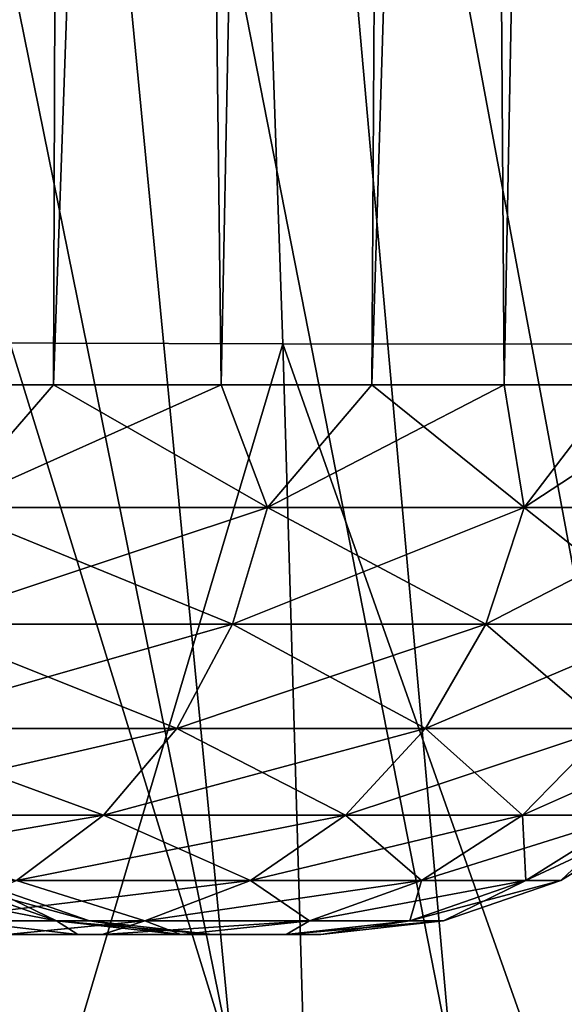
# Model space of a CAD drawing. Header units: metres. Extents: x -109 to 109, y -63 to 140.
# Tile 34 of 256: x -67.24 to -65.29, y -21.65 to -18.13. Entities that reach past the tile are written whole.
import ezdxf

# ---------------------------------------------------------------- set-up
doc = ezdxf.new("R2010")
doc.units = ezdxf.units.M
doc.layers.add('solid_502308_SW0001', color=7, linetype='CONTINUOUS')

msp = doc.modelspace()

# ---------------------------------------------------------------- linework, layer by layer
at = {"layer": 'solid_502308_SW0001'}
for points in [[(-68.488342, -19.434383, 9.380445), (-68.396744, 18.406652, 10.161165), (-66.972801, 18.406652, 8.839946)], [(-67.777061, -19.434383, 8.72294), (-68.488342, -19.434383, 9.380445), (-66.972801, 18.406652, 8.839946)], [(-67.777061, -19.434383, -8.72294), (-66.972801, 18.406652, -8.839946), (-68.396744, 18.406652, -10.161165)], [(-67.119553, -19.434383, 8.011657), (-67.777061, -19.434383, 8.72294), (-66.972801, 18.406652, 8.839946)], [(-67.777061, -19.434383, -8.72294), (-67.119553, -19.434383, -8.011657), (-66.972801, 18.406652, -8.839946)], [(-67.119553, -19.434383, 8.011657), (-66.972801, 18.406652, 8.839946), (-65.761688, 18.406652, 7.321256)], [(-66.519882, -19.434383, 7.250978), (-67.119553, -19.434383, 8.011657), (-65.761688, 18.406652, 7.321256)], [(-67.119553, -19.434383, -8.011657), (-66.519882, -19.434383, -7.250978), (-66.972801, 18.406652, -8.839946)], [(-66.519882, -19.434383, -7.250978), (-65.761688, 18.406652, -7.321256), (-66.972801, 18.406652, -8.839946)], [(-65.981743, -19.434383, 6.445595), (-66.519882, -19.434383, 7.250978), (-65.761688, 18.406652, 7.321256)], [(-66.519882, -19.434383, -7.250978), (-65.981743, -19.434383, -6.445595), (-65.761688, 18.406652, -7.321256)], [(-65.981743, -19.434383, 6.445595), (-65.761688, 18.406652, 7.321256), (-64.790451, 18.406652, 5.639021)], [(-65.508453, -19.434383, 5.600472), (-65.981743, -19.434383, 6.445595), (-64.790451, 18.406652, 5.639021)], [(-65.981743, -19.434383, -6.445595), (-65.508453, -19.434383, -5.600472), (-65.761688, 18.406652, -7.321256)], [(-65.508453, -19.434383, -5.600472), (-64.790451, 18.406652, -5.639021), (-65.761688, 18.406652, -7.321256)], [(-65.102928, -19.434383, 4.720821), (-65.508453, -19.434383, 5.600472), (-64.790451, 18.406652, 5.639021)], [(-65.508453, -19.434383, -5.600472), (-65.102928, -19.434383, -4.720821), (-64.790451, 18.406652, -5.639021)], [(-67.232216, -14.019518, 17.921629), (-65.696861, -21.850935, 18.342606), (-66.39444, -13.997241, 17.671719)], [(-66.39444, -13.997241, 17.671719), (-64.937973, -21.831959, 18.023813), (-65.577309, -13.982121, 17.316469)], [(-66.39444, -13.997241, 17.671719), (-65.696861, -21.850935, 18.342606), (-64.937973, -21.831959, 18.023813)], [(-65.577309, -13.982121, 17.316469), (-64.215843, -21.822145, 17.614407), (-64.798447, -13.974303, 16.868988)], [(-65.577309, -13.982121, 17.316469), (-64.937973, -21.831959, 18.023813), (-64.215843, -21.822145, 17.614407)], [(-68.060646, -14.068104, 18.049707), (-66.475311, -21.878906, 18.557617), (-67.232216, -14.019518, 17.921629)], [(-67.232216, -14.019518, 17.921629), (-66.475311, -21.878906, 18.557617), (-65.696861, -21.850935, 18.342606)], [(-67.612167, -18.193008, 18.379707), (-66.475311, -21.878906, 18.557617), (-68.060646, -14.068104, 18.049707)], [(-66.480415, -14.08187, -15.39416), (-67.93219, -19.283682, -16.89979), (-68.012871, -14.078553, -16.468382)], [(-66.480415, -14.08187, -15.39416), (-66.299438, -19.288628, -15.750591), (-67.93219, -19.283682, -16.89979)], [(-64.683006, -19.28866, -14.576306), (-66.299438, -19.288628, -15.750591), (-66.480415, -14.08187, -15.39416)], [(-64.965317, -14.081894, -14.293506), (-64.683006, -19.28866, -14.576306), (-66.480415, -14.08187, -15.39416)], [(-67.612167, -18.193008, 18.379707), (-67.244347, -21.938784, 18.653214), (-66.475311, -21.878906, 18.557617)], [(-66.299438, -19.288628, -15.750591), (-67.864754, -24.549185, -17.276522), (-67.93219, -19.283682, -16.89979)], [(-66.299438, -19.288628, -15.750591), (-66.143906, -24.554462, -16.05969), (-67.864754, -24.549185, -17.276522)], [(-64.437805, -24.554499, -14.820246), (-66.143906, -24.554462, -16.05969), (-66.299438, -19.288628, -15.750591)], [(-64.683006, -19.28866, -14.576306), (-64.437805, -24.554499, -14.820246), (-66.299438, -19.288628, -15.750591)], [(-67.498573, -19.873638, 8.352103), (-67.777061, -19.434383, 8.72294), (-67.119553, -19.434383, 8.011657)], [(-67.498573, -19.873638, -8.352103), (-67.119553, -19.434383, -8.011657), (-67.777061, -19.434383, -8.72294)], [(-67.498573, -19.873638, 8.352103), (-67.119553, -19.434383, 8.011657), (-66.519882, -19.434383, 7.250978)], [(-67.498573, -19.873638, 8.352103), (-66.519882, -19.434383, 7.250978), (-66.354294, -19.873638, 6.917224)], [(-66.354294, -19.873638, -6.917224), (-67.119553, -19.434383, -8.011657), (-67.498573, -19.873638, -8.352103)], [(-66.354294, -19.873638, -6.917224), (-66.519882, -19.434383, -7.250978), (-67.119553, -19.434383, -8.011657)], [(-66.354294, -19.873638, 6.917224), (-66.519882, -19.434383, 7.250978), (-65.981743, -19.434383, 6.445595)], [(-66.354294, -19.873638, -6.917224), (-65.981743, -19.434383, -6.445595), (-66.519882, -19.434383, -7.250978)], [(-66.354294, -19.873638, 6.917224), (-65.981743, -19.434383, 6.445595), (-65.508453, -19.434383, 5.600472)], [(-66.354294, -19.873638, 6.917224), (-65.508453, -19.434383, 5.600472), (-65.436653, -19.873638, 5.327826)], [(-65.436653, -19.873638, -5.327826), (-65.981743, -19.434383, -6.445595), (-66.354294, -19.873638, -6.917224)], [(-65.436653, -19.873638, -5.327826), (-65.508453, -19.434383, -5.600472), (-65.981743, -19.434383, -6.445595)], [(-65.436653, -19.873638, 5.327826), (-65.508453, -19.434383, 5.600472), (-65.102928, -19.434383, 4.720821)], [(-65.436653, -19.873638, -5.327826), (-65.102928, -19.434383, -4.720821), (-65.508453, -19.434383, -5.600472)], [(-65.436653, -19.873638, 5.327826), (-65.102928, -19.434383, 4.720821), (-64.76767, -19.434383, 3.812065)], [(-65.436653, -19.873638, 5.327826), (-64.76767, -19.434383, 3.812065), (-64.766151, -19.873638, 3.619412)], [(-64.766151, -19.873638, -3.619412), (-65.102928, -19.434383, -4.720821), (-65.436653, -19.873638, -5.327826)], [(-67.498573, -19.873638, -8.352103), (-67.610146, -20.290039, -8.248583), (-66.480049, -20.290039, -6.831488)], [(-66.354294, -19.873638, 6.917224), (-66.480049, -20.290039, 6.831488), (-67.610146, -20.290039, 8.248583)], [(-67.498573, -19.873638, 8.352103), (-66.354294, -19.873638, 6.917224), (-67.610146, -20.290039, 8.248583)], [(-66.354294, -19.873638, -6.917224), (-67.498573, -19.873638, -8.352103), (-66.480049, -20.290039, -6.831488)], [(-66.354294, -19.873638, -6.917224), (-66.480049, -20.290039, -6.831488), (-65.573784, -20.290039, -5.261789)], [(-65.436653, -19.873638, 5.327826), (-65.573784, -20.290039, 5.26179), (-66.480049, -20.290039, 6.831488)], [(-66.354294, -19.873638, 6.917224), (-65.436653, -19.873638, 5.327826), (-66.480049, -20.290039, 6.831488)], [(-65.436653, -19.873638, -5.327826), (-66.354294, -19.873638, -6.917224), (-65.573784, -20.290039, -5.261789)], [(-65.436653, -19.873638, -5.327826), (-65.573784, -20.290039, -5.261789), (-64.911591, -20.290039, -3.574551)], [(-64.766151, -19.873638, 3.619412), (-64.911591, -20.290039, 3.574551), (-65.573784, -20.290039, 5.26179)], [(-65.436653, -19.873638, 5.327826), (-64.766151, -19.873638, 3.619412), (-65.573784, -20.290039, 5.26179)], [(-64.766151, -19.873638, -3.619412), (-65.436653, -19.873638, -5.327826), (-64.911591, -20.290039, -3.574551)], [(-67.610146, -20.290039, -8.248583), (-67.786217, -20.662678, -8.085209), (-66.678505, -20.662678, -6.696182)], [(-66.480049, -20.290039, 6.831488), (-66.678505, -20.662678, 6.696182), (-67.786217, -20.662678, 8.085209)], [(-67.610146, -20.290039, 8.248583), (-66.480049, -20.290039, 6.831488), (-67.786217, -20.662678, 8.085209)], [(-66.480049, -20.290039, -6.831488), (-67.610146, -20.290039, -8.248583), (-66.678505, -20.662678, -6.696182)], [(-66.480049, -20.290039, -6.831488), (-66.678505, -20.662678, -6.696182), (-65.790192, -20.662678, -5.157573)], [(-65.573784, -20.290039, 5.26179), (-65.790192, -20.662678, 5.157573), (-66.678505, -20.662678, 6.696182)], [(-66.480049, -20.290039, 6.831488), (-65.573784, -20.290039, 5.26179), (-66.678505, -20.662678, 6.696182)], [(-65.573784, -20.290039, -5.261789), (-66.480049, -20.290039, -6.831488), (-65.790192, -20.662678, -5.157573)], [(-65.573784, -20.290039, -5.261789), (-65.790192, -20.662678, -5.157573), (-65.141113, -20.662678, -3.503753)], [(-64.911591, -20.290039, 3.574551), (-65.141113, -20.662678, 3.503753), (-65.790192, -20.662678, 5.157573)], [(-65.573784, -20.290039, 5.26179), (-64.911591, -20.290039, 3.574551), (-65.790192, -20.662678, 5.157573)], [(-64.911591, -20.290039, -3.574551), (-65.573784, -20.290039, -5.261789), (-65.141113, -20.662678, -3.503753)], [(-67.786217, -20.662678, -8.085209), (-68.018143, -20.973246, -7.870011), (-66.939919, -20.973246, -6.517955)], [(-66.678505, -20.662678, 6.696182), (-66.939919, -20.973246, 6.517955), (-68.018143, -20.973246, 7.870011)], [(-67.786217, -20.662678, 8.085209), (-66.678505, -20.662678, 6.696182), (-68.018143, -20.973246, 7.870011)], [(-66.678505, -20.662678, -6.696182), (-67.786217, -20.662678, -8.085209), (-66.939919, -20.973246, -6.517955)], [(-66.678505, -20.662678, -6.696182), (-66.939919, -20.973246, -6.517955), (-66.075241, -20.973246, -5.020298)], [(-65.790192, -20.662678, 5.157573), (-66.075241, -20.973246, 5.020298), (-66.939919, -20.973246, 6.517955)], [(-66.678505, -20.662678, 6.696182), (-65.790192, -20.662678, 5.157573), (-66.939919, -20.973246, 6.517955)], [(-65.790192, -20.662678, -5.157573), (-66.678505, -20.662678, -6.696182), (-66.075241, -20.973246, -5.020298)], [(-65.790192, -20.662678, -5.157573), (-66.075241, -20.973246, -5.020298), (-65.443443, -20.973246, -3.410496)], [(-65.141113, -20.662678, 3.503753), (-65.443443, -20.973246, 3.410496), (-66.075241, -20.973246, 5.020298)], [(-65.790192, -20.662678, 5.157573), (-65.141113, -20.662678, 3.503753), (-66.075241, -20.973246, 5.020298)], [(-65.141113, -20.662678, -3.503753), (-65.790192, -20.662678, -5.157573), (-65.443443, -20.973246, -3.410496)], [(-65.141113, -20.662678, -3.503753), (-65.443443, -20.973246, -3.410496), (-65.058624, -20.973246, -1.724509)], [(-64.745773, -20.662678, 1.771665), (-65.058624, -20.973246, 1.724509), (-65.443443, -20.973246, 3.410496)], [(-65.141113, -20.662678, 3.503753), (-64.745773, -20.662678, 1.771665), (-65.443443, -20.973246, 3.410496)], [(-66.939919, -20.973246, 6.517955), (-67.251434, -21.206482, 6.305564), (-68.294533, -21.206482, 7.613563)], [(-68.018143, -20.973246, 7.870011), (-66.939919, -20.973246, 6.517955), (-68.294533, -21.206482, 7.613563)], [(-66.939919, -20.973246, -6.517955), (-68.018143, -20.973246, -7.870011), (-67.251434, -21.206482, -6.305564)], [(-66.939919, -20.973246, -6.517955), (-67.251434, -21.206482, -6.305564), (-66.41494, -21.206482, -4.856709)], [(-66.075241, -20.973246, 5.020298), (-66.41494, -21.206482, 4.856709), (-67.251434, -21.206482, 6.305564)], [(-66.939919, -20.973246, 6.517955), (-66.075241, -20.973246, 5.020298), (-67.251434, -21.206482, 6.305564)], [(-66.075241, -20.973246, -5.020298), (-66.939919, -20.973246, -6.517955), (-66.41494, -21.206482, -4.856709)], [(-66.075241, -20.973246, -5.020298), (-66.41494, -21.206482, -4.856709), (-65.803726, -21.206482, -3.299364)], [(-65.443443, -20.973246, 3.410496), (-65.803726, -21.206482, 3.299364), (-66.41494, -21.206482, 4.856709)], [(-66.075241, -20.973246, 5.020298), (-65.443443, -20.973246, 3.410496), (-66.41494, -21.206482, 4.856709)], [(-65.443443, -20.973246, -3.410496), (-66.075241, -20.973246, -5.020298), (-65.803726, -21.206482, -3.299364)], [(-65.443443, -20.973246, -3.410496), (-65.803726, -21.206482, -3.299364), (-65.43145, -21.206482, -1.668315)], [(-65.058624, -20.973246, 1.724509), (-65.43145, -21.206482, 1.668316), (-65.803726, -21.206482, 3.299364)], [(-65.443443, -20.973246, 3.410496), (-65.058624, -20.973246, 1.724509), (-65.803726, -21.206482, 3.299364)], [(-65.058624, -20.973246, -1.724509), (-65.443443, -20.973246, -3.410496), (-65.43145, -21.206482, -1.668315)], [(-65.058624, -20.973246, -1.724509), (-65.43145, -21.206482, -1.668315), (-65.306427, -21.206482)], [(-65.43145, -21.206482, 1.668316), (-64.92939, -20.973246), (-65.306427, -21.206482)], [(-65.058624, -20.973246, 1.724509), (-64.92939, -20.973246), (-65.43145, -21.206482, 1.668316)], [(-64.92939, -20.973246), (-65.058624, -20.973246, -1.724509), (-65.306427, -21.206482)], [(-67.107971, -21.350437, 1.487552), (-67.521805, -21.20553, 1.422007), (-67.85479, -21.20553, 2.808999)], [(-67.456306, -21.350437, 2.938475), (-67.107971, -21.350437, 1.487552), (-67.85479, -21.20553, 2.808999)], [(-67.251434, -21.206482, -6.305564), (-67.597755, -21.350925, -6.069447), (-66.792587, -21.350925, -4.674845)], [(-66.41494, -21.206482, 4.856709), (-66.792587, -21.350925, 4.674845), (-67.597755, -21.350925, 6.069447)], [(-67.251434, -21.206482, 6.305564), (-66.41494, -21.206482, 4.856709), (-67.597755, -21.350925, 6.069447)], [(-66.990898, -21.350437), (-67.409889, -21.20553), (-67.521805, -21.20553, 1.422007)], [(-67.107971, -21.350437, -1.487552), (-67.521805, -21.20553, -1.422007), (-67.409889, -21.20553)], [(-67.107971, -21.350437, 1.487552), (-66.990898, -21.350437), (-67.521805, -21.20553, 1.422007)], [(-67.107971, -21.350437, -1.487552), (-67.456306, -21.350437, -2.938475), (-67.521805, -21.20553, -1.422007)], [(-67.107971, -21.350437, -1.487552), (-67.409889, -21.20553), (-66.990898, -21.350437)], [(-66.41494, -21.206482, -4.856709), (-67.251434, -21.206482, -6.305564), (-66.792587, -21.350925, -4.674845)], [(-66.41494, -21.206482, -4.856709), (-66.792587, -21.350925, -4.674845), (-66.204254, -21.350925, -3.175816)], [(-65.803726, -21.206482, 3.299364), (-66.204254, -21.350925, 3.175816), (-66.792587, -21.350925, 4.674845)], [(-66.41494, -21.206482, 4.856709), (-65.803726, -21.206482, 3.299364), (-66.792587, -21.350925, 4.674845)], [(-65.803726, -21.206482, -3.299364), (-66.41494, -21.206482, -4.856709), (-66.204254, -21.350925, -3.175816)], [(-65.803726, -21.206482, -3.299364), (-66.204254, -21.350925, -3.175816), (-65.845924, -21.350925, -1.605844)], [(-65.43145, -21.206482, 1.668316), (-65.845924, -21.350925, 1.605844), (-66.204254, -21.350925, 3.175816)], [(-65.803726, -21.206482, 3.299364), (-65.43145, -21.206482, 1.668316), (-66.204254, -21.350925, 3.175816)], [(-65.43145, -21.206482, -1.668315), (-65.845924, -21.350925, -1.605844), (-65.725578, -21.350925)], [(-65.43145, -21.206482, -1.668315), (-65.803726, -21.206482, -3.299364), (-65.845924, -21.350925, -1.605844)], [(-65.845924, -21.350925, 1.605844), (-65.306427, -21.206482), (-65.725578, -21.350925)], [(-65.43145, -21.206482, 1.668316), (-65.306427, -21.206482), (-65.845924, -21.350925, 1.605844)], [(-65.306427, -21.206482), (-65.43145, -21.206482, -1.668315), (-65.725578, -21.350925)], [(-67.456306, -21.350437, -2.938475), (-67.032578, -21.399479, -3.058678), (-67.629318, -21.399479, -4.505474)], [(-67.456306, -21.350437, 2.938475), (-67.628807, -21.399479, 4.504452), (-67.032227, -21.399479, 3.057583)], [(-67.597755, -21.350925, 6.069447), (-66.792587, -21.350925, 4.674845), (-67.28363, -21.399479, 4.679724)], [(-66.792587, -21.350925, -4.674845), (-67.597755, -21.350925, -6.069447), (-67.284164, -21.399479, -4.680768)], [(-67.456306, -21.350437, 2.938475), (-67.032227, -21.399479, 3.057583), (-67.107971, -21.350437, 1.487552)], [(-67.107971, -21.350437, -1.487552), (-67.032578, -21.399479, -3.058678), (-67.456306, -21.350437, -2.938475)], [(-66.792587, -21.350925, -4.674845), (-67.284164, -21.399479, -4.680768), (-66.944649, -21.399479, -3.941581)], [(-66.792587, -21.350925, 4.674845), (-66.944191, -21.399479, 3.940465), (-67.28363, -21.399479, 4.679724)], [(-67.107971, -21.350437, 1.487552), (-67.032227, -21.399479, 3.057583), (-66.670563, -21.399479, 1.539637)], [(-67.107971, -21.350437, 1.487552), (-66.670563, -21.399479, 1.539637), (-66.55072, -21.399479)], [(-67.107971, -21.350437, 1.487552), (-66.55072, -21.399479), (-66.990898, -21.350437)], [(-67.107971, -21.350437, -1.487552), (-66.670685, -21.399479, -1.540418), (-67.032578, -21.399479, -3.058678)], [(-67.107971, -21.350437, -1.487552), (-66.990898, -21.350437), (-66.670685, -21.399479, -1.540418)], [(-66.990898, -21.350437), (-66.55072, -21.399479), (-66.670685, -21.399479, -1.540418)], [(-66.792587, -21.350925, -4.674845), (-66.944649, -21.399479, -3.941581), (-66.6642, -21.399479, -3.177676)], [(-66.204254, -21.350925, 3.175816), (-66.663841, -21.399479, 3.176557), (-66.944191, -21.399479, 3.940465)], [(-66.792587, -21.350925, 4.674845), (-66.204254, -21.350925, 3.175816), (-66.944191, -21.399479, 3.940465)], [(-66.204254, -21.350925, -3.175816), (-66.792587, -21.350925, -4.674845), (-66.6642, -21.399479, -3.177676)], [(-66.204254, -21.350925, -3.175816), (-66.6642, -21.399479, -3.177676), (-66.288231, -21.399479, -1.600345)], [(-66.204254, -21.350925, 3.175816), (-66.288101, -21.399479, 1.599548), (-66.663841, -21.399479, 3.176557)], [(-65.845924, -21.350925, -1.605844), (-66.288231, -21.399479, -1.600345), (-66.163597, -21.399479)], [(-65.845924, -21.350925, -1.605844), (-66.204254, -21.350925, -3.175816), (-66.288231, -21.399479, -1.600345)], [(-65.725578, -21.350925), (-66.163597, -21.399479), (-66.288101, -21.399479, 1.599548)], [(-65.845924, -21.350925, 1.605844), (-65.725578, -21.350925), (-66.288101, -21.399479, 1.599548)], [(-66.204254, -21.350925, 3.175816), (-65.845924, -21.350925, 1.605844), (-66.288101, -21.399479, 1.599548)], [(-65.725578, -21.350925), (-65.845924, -21.350925, -1.605844), (-66.163597, -21.399479)], [(-67.629318, -21.399479, -4.505474), (-66.944649, -21.399479, -3.941581), (-67.284164, -21.399479, -4.680768)], [(-67.629318, -21.399479, -4.505474), (-67.032578, -21.399479, -3.058678), (-66.944649, -21.399479, -3.941581)], [(-67.628807, -21.399479, 4.504452), (-66.944191, -21.399479, 3.940465), (-66.663841, -21.399479, 3.176557)], [(-67.032227, -21.399479, 3.057583), (-67.628807, -21.399479, 4.504452), (-66.663841, -21.399479, 3.176557)], [(-67.628807, -21.399479, 4.504452), (-67.28363, -21.399479, 4.679724), (-66.944191, -21.399479, 3.940465)], [(-67.032578, -21.399479, -3.058678), (-66.6642, -21.399479, -3.177676), (-66.944649, -21.399479, -3.941581)], [(-67.032578, -21.399479, -3.058678), (-66.288231, -21.399479, -1.600345), (-66.6642, -21.399479, -3.177676)], [(-67.032578, -21.399479, -3.058678), (-66.670685, -21.399479, -1.540418), (-66.288231, -21.399479, -1.600345)], [(-67.032227, -21.399479, 3.057583), (-66.663841, -21.399479, 3.176557), (-66.288101, -21.399479, 1.599548)], [(-66.670563, -21.399479, 1.539637), (-67.032227, -21.399479, 3.057583), (-66.288101, -21.399479, 1.599548)], [(-66.670685, -21.399479, -1.540418), (-66.55072, -21.399479), (-66.288231, -21.399479, -1.600345)], [(-66.670563, -21.399479, 1.539637), (-66.288101, -21.399479, 1.599548), (-66.163597, -21.399479)], [(-66.55072, -21.399479), (-66.670563, -21.399479, 1.539637), (-66.163597, -21.399479)], [(-66.55072, -21.399479), (-66.163597, -21.399479), (-66.288231, -21.399479, -1.600345)]]:
    msp.add_3dface(points, dxfattribs=at)

doc.saveas('drawing.dxf')
